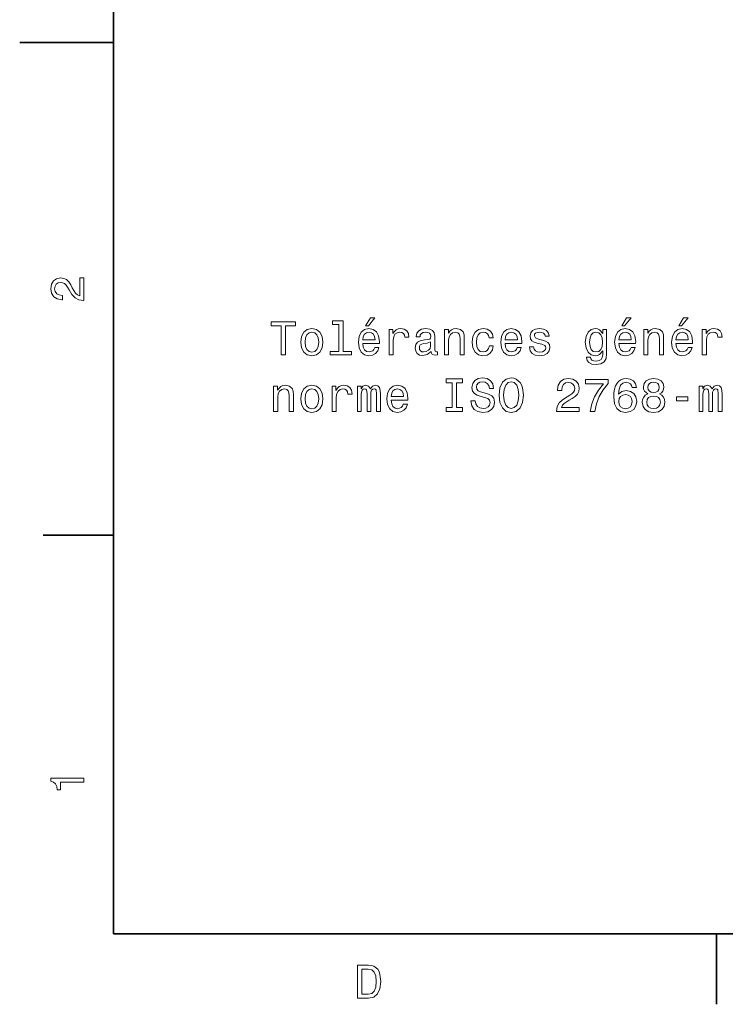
# Model space of a CAD drawing. Extents: x 0 to 297, y 0 to 210.
# Tile 1 of 9: x 0 to 75, y 2 to 107. Entities that reach past the tile are written whole.
import ezdxf

# ---------------------------------------------------------------- set-up
doc = ezdxf.new("R2010")
doc.units = 0

msp = doc.modelspace()

# ---------------------------------------------------------------- linework, layer by layer
at = {"color": 7, "lineweight": 35}
for p, q in [((10, 200), (10, 10)), ((10, 10), (287, 10))]:
    msp.add_line(p, q, dxfattribs=at)
at = {"color": 7, "lineweight": 35, "ltscale": 0.25}
msp.add_line((10, 105), (0, 105), dxfattribs=at)
at = {"color": 7, "lineweight": 35, "ltscale": 0.1875}
for p, q in [((10, 52.5), (2.5, 52.5)), ((74.300003, 10), (74.300003, 2.5))]:
    msp.add_line(p, q, dxfattribs=at)
at = {"color": 7, "lineweight": 13}
for points in [[(6.833213, 77.519447), (6.833213, 79.925072), (6.399496, 79.925072), (6.399496, 78.023773), (6.162464, 78.129684), (5.965778, 78.311241), (5.607709, 78.871033), (5.456412, 79.168587), (5.239553, 79.501442), (4.987392, 79.738472), (4.689842, 79.874641), (4.351945, 79.925072), (3.928314, 79.839333), (3.595461, 79.602303), (3.383646, 79.239189), (3.307997, 78.770172), (3.393732, 78.286018), (3.630764, 77.91787), (4.009006, 77.680832), (4.508286, 77.600143), (4.578891, 77.600143), (4.578891, 78.059074), (4.538545, 78.059074), (4.195605, 78.104462), (3.943444, 78.240631), (3.782061, 78.457489), (3.726585, 78.744957), (3.777017, 79.03746), (3.903098, 79.254318), (4.099784, 79.395531), (4.346902, 79.445961), (4.578891, 79.41066), (4.775577, 79.314842), (4.947046, 79.153458), (5.098343, 78.931557), (5.259727, 78.634003), (5.572406, 78.139771), (5.90526, 77.791786), (6.308718, 77.585014), (6.818084, 77.519447)], [(36.883842, 74.799522), (37.181393, 74.799522), (37.882401, 75.656868), (37.388165, 75.656868)], [(64.208046, 74.799522), (64.5056, 74.799522), (65.206604, 75.656868), (64.712372, 75.656868)], [(70.28009, 74.799522), (70.577637, 74.799522), (71.278648, 75.656868), (70.784409, 75.656868)], [(27.891766, 71.723152), (28.355743, 71.723152), (28.355743, 74.799522), (29.414822, 74.799522), (29.414822, 75.223152), (26.827646, 75.223152), (26.827646, 74.799522), (27.891766, 74.799522)], [(29.984707, 73.074738), (30.065397, 72.459465), (30.297386, 72.005569), (30.665543, 71.723152), (31.159779, 71.627335), (31.648972, 71.723152), (32.017128, 72.000526), (32.249115, 72.454422), (32.33485, 73.074738), (32.249115, 73.69001), (32.017128, 74.148941), (31.648972, 74.426323), (31.159779, 74.527184), (30.665543, 74.426323), (30.297386, 74.143898), (30.065397, 73.69001)], [(34.034416, 74.970993), (34.034416, 72.096352), (33.121593, 72.096352), (33.121593, 71.723152), (35.386002, 71.723152), (35.386002, 72.096352), (34.478222, 72.096352), (34.478222, 75.344193), (33.338451, 75.344193), (33.338451, 74.970993)], [(36.576202, 72.948654), (38.351421, 72.948654), (38.356464, 73.155426), (38.275772, 73.735397), (38.053871, 74.169121), (37.700844, 74.431366), (37.231823, 74.527184), (36.772892, 74.426323), (36.419865, 74.143898), (36.192921, 73.684967), (36.112228, 73.079781), (36.187878, 72.459465), (36.414822, 72.005569), (36.762802, 71.723152), (37.216694, 71.627335), (37.610065, 71.692894), (37.932831, 71.864365), (38.169865, 72.136696), (38.30603, 72.499809), (37.867271, 72.499809), (37.776493, 72.29808), (37.64537, 72.146782), (37.272171, 72.025749), (36.984707, 72.081223), (36.767845, 72.257736), (36.626637, 72.545197), (36.576202, 72.933525)], [(39.390327, 71.723152), (39.834129, 71.723152), (39.834129, 73.271423), (39.879517, 73.644623), (40.015686, 73.911911), (40.237587, 74.073296), (40.535137, 74.128769), (40.757042, 74.093468), (40.923466, 73.992607), (41.02433, 73.821136), (41.059635, 73.589149), (41.508484, 73.589149), (41.447964, 73.99765), (41.281536, 74.290154), (41.004158, 74.466667), (40.625916, 74.527184), (40.368713, 74.486839), (40.146809, 74.385979), (39.950123, 74.214508), (39.793785, 73.982521), (39.793785, 74.431366), (39.390327, 74.431366)], [(43.868713, 72.07618), (43.868713, 72.06105), (43.893929, 71.88958), (43.969574, 71.768539), (44.2873, 71.672722), (44.534416, 71.713066), (44.534416, 72.056007), (44.428513, 72.040878), (44.2873, 72.106438), (44.262085, 72.308167), (44.262085, 73.710182), (44.201565, 74.068253), (44.025055, 74.320412), (43.717415, 74.47171), (43.283699, 74.527184), (42.860069, 74.466667), (42.547386, 74.295197), (42.3507, 74.027908), (42.285141, 73.674881), (42.285141, 73.644623), (42.683556, 73.644623), (42.718857, 73.856438), (42.829807, 74.007736), (43.011364, 74.098511), (43.26857, 74.133812), (43.515686, 74.108597), (43.6922, 74.032951), (43.798107, 73.901825), (43.833412, 73.720268), (43.813236, 73.508453), (43.732544, 73.40255), (43.530815, 73.352112), (43.152573, 73.311768), (42.718857, 73.220993), (42.411221, 73.059608), (42.229664, 72.807449), (42.174187, 72.43425), (42.224621, 72.101395), (42.380959, 71.854279), (42.633121, 71.697937), (42.981102, 71.642464), (43.450127, 71.748367)], [(45.295944, 71.723152), (45.73975, 71.723152), (45.73975, 73.286552), (45.785141, 73.644623), (45.931393, 73.906868), (46.158337, 74.068253), (46.46093, 74.128769), (46.703007, 74.078339), (46.854301, 73.942169), (46.929951, 73.715225), (46.95517, 73.412636), (46.95517, 71.723152), (47.398972, 71.723152), (47.398972, 73.50341), (47.378799, 73.861481), (47.288021, 74.159035), (46.990471, 74.431366), (46.526493, 74.527184), (46.269287, 74.491882), (46.052429, 74.396065), (45.865829, 74.23468), (45.719574, 74.017822), (45.719574, 74.431366), (45.295944, 74.431366)], [(50.056755, 73.533669), (50.495514, 73.533669), (50.404736, 73.937126), (50.187878, 74.254852), (49.849983, 74.451538), (49.411221, 74.527184), (48.927071, 74.426323), (48.558914, 74.143898), (48.326927, 73.684967), (48.246235, 73.069695), (48.321884, 72.459465), (48.548828, 72.005569), (48.906898, 71.723152), (49.396091, 71.627335), (49.829811, 71.70298), (50.167706, 71.914795), (50.399693, 72.24765), (50.500557, 72.691452), (50.076927, 72.691452), (50.001278, 72.409035), (49.860069, 72.197212), (49.65834, 72.066093), (49.411221, 72.025749), (49.103584, 72.091309), (48.881683, 72.293037), (48.745514, 72.62085), (48.700127, 73.084824), (48.745514, 73.538712), (48.886726, 73.866524), (49.11367, 74.068253), (49.411221, 74.138855), (49.67347, 74.093468), (49.870155, 73.977478), (50.001278, 73.785835)], [(51.756321, 72.948654), (53.531536, 72.948654), (53.536579, 73.155426), (53.455887, 73.735397), (53.233986, 74.169121), (52.880959, 74.431366), (52.411942, 74.527184), (51.953007, 74.426323), (51.599983, 74.143898), (51.373035, 73.684967), (51.292343, 73.079781), (51.367992, 72.459465), (51.594936, 72.005569), (51.942921, 71.723152), (52.396812, 71.627335), (52.790184, 71.692894), (53.112949, 71.864365), (53.349983, 72.136696), (53.486145, 72.499809), (53.047386, 72.499809), (52.956608, 72.29808), (52.825485, 72.146782), (52.452286, 72.025749), (52.164822, 72.081223), (51.947964, 72.257736), (51.806755, 72.545197), (51.756321, 72.933525)], [(55.730385, 73.301682), (55.301708, 73.40255), (54.983986, 73.518539), (54.878078, 73.755569), (54.908337, 73.921997), (55.014244, 74.043037), (55.185715, 74.118683), (55.432831, 74.148941), (55.669865, 74.118683), (55.856464, 74.027908), (55.977501, 73.891739), (56.027931, 73.710182), (56.461651, 73.710182), (56.461651, 73.720268), (56.386002, 74.04808), (56.17923, 74.305283), (55.856464, 74.466667), (55.432831, 74.527184), (55.004158, 74.466667), (54.691479, 74.30024), (54.494793, 74.053123), (54.434273, 73.74044), (54.47966, 73.437851), (54.620872, 73.226036), (54.852859, 73.074738), (55.190758, 72.968826), (55.684994, 72.847794), (55.987587, 72.72171), (56.068279, 72.62085), (56.098541, 72.469551), (56.05315, 72.282951), (55.932114, 72.141739), (55.735428, 72.050964), (55.473179, 72.020706), (55.195801, 72.050964), (54.994072, 72.156868), (54.857903, 72.328339), (54.802429, 72.565369), (54.373756, 72.565369), (54.444359, 72.161911), (54.651131, 71.869408), (54.978943, 71.692894), (55.432831, 71.627335), (55.906898, 71.692894), (56.254879, 71.869408), (56.466694, 72.151825), (56.542343, 72.519981), (56.48687, 72.837708), (56.330528, 73.054565), (56.073322, 73.195778)], [(62.584129, 71.844193), (62.584129, 74.431366), (62.160496, 74.431366), (62.160496, 73.992607), (61.812515, 74.391022), (61.600697, 74.491882), (61.363667, 74.527184), (60.934994, 74.426323), (60.602139, 74.143898), (60.385281, 73.69001), (60.309631, 73.079781), (60.385281, 72.464508), (60.602139, 72.010612), (60.934994, 71.723152), (61.363667, 71.627335), (61.60574, 71.662636), (61.807472, 71.75341), (62.160496, 72.136696), (62.160496, 71.75341), (62.120152, 71.450821), (62.009201, 71.233955), (61.797382, 71.10788), (61.47966, 71.062492), (61.202282, 71.092751), (61.005596, 71.168396), (60.889603, 71.299522), (60.854301, 71.476036), (60.425625, 71.476036), (60.425625, 71.455864), (60.491188, 71.133095), (60.692917, 70.891022), (61.015682, 70.73468), (61.454445, 70.679207), (61.978939, 70.754852), (62.326923, 70.966667), (62.523609, 71.334824)], [(63.90041, 72.948654), (65.675629, 72.948654), (65.680664, 73.155426), (65.599976, 73.735397), (65.378075, 74.169121), (65.025047, 74.431366), (64.55603, 74.527184), (64.097092, 74.426323), (63.744068, 74.143898), (63.517124, 73.684967), (63.436432, 73.079781), (63.512081, 72.459465), (63.739025, 72.005569), (64.087006, 71.723152), (64.540894, 71.627335), (64.934273, 71.692894), (65.257034, 71.864365), (65.494064, 72.136696), (65.630234, 72.499809), (65.191475, 72.499809), (65.100693, 72.29808), (64.969574, 72.146782), (64.596375, 72.025749), (64.308914, 72.081223), (64.092056, 72.257736), (63.95084, 72.545197), (63.90041, 72.933525)], [(66.548103, 71.723152), (66.991905, 71.723152), (66.991905, 73.286552), (67.037292, 73.644623), (67.183548, 73.906868), (67.410492, 74.068253), (67.713089, 74.128769), (67.955162, 74.078339), (68.106461, 73.942169), (68.182114, 73.715225), (68.207321, 73.412636), (68.207321, 71.723152), (68.651131, 71.723152), (68.651131, 73.50341), (68.630951, 73.861481), (68.540176, 74.159035), (68.24263, 74.431366), (67.778656, 74.527184), (67.521446, 74.491882), (67.304588, 74.396065), (67.117989, 74.23468), (66.971733, 74.017822), (66.971733, 74.431366), (66.548103, 74.431366)], [(69.972458, 72.948654), (71.747665, 72.948654), (71.752716, 73.155426), (71.67202, 73.735397), (71.450119, 74.169121), (71.097092, 74.431366), (70.628075, 74.527184), (70.169144, 74.426323), (69.816116, 74.143898), (69.589172, 73.684967), (69.508476, 73.079781), (69.584122, 72.459465), (69.811066, 72.005569), (70.159058, 71.723152), (70.612946, 71.627335), (71.006317, 71.692894), (71.329086, 71.864365), (71.566116, 72.136696), (71.702286, 72.499809), (71.263519, 72.499809), (71.172745, 72.29808), (71.041618, 72.146782), (70.668419, 72.025749), (70.380951, 72.081223), (70.164093, 72.257736), (70.022888, 72.545197), (69.972458, 72.933525)], [(72.786575, 71.723152), (73.230377, 71.723152), (73.230377, 73.271423), (73.275772, 73.644623), (73.411934, 73.911911), (73.633835, 74.073296), (73.931381, 74.128769), (74.15329, 74.093468), (74.319717, 73.992607), (74.420578, 73.821136), (74.455887, 73.589149), (74.904724, 73.589149), (74.844208, 73.99765), (74.67778, 74.290154), (74.400406, 74.466667), (74.022163, 74.527184), (73.764961, 74.486839), (73.54306, 74.385979), (73.346375, 74.214508), (73.190033, 73.982521), (73.190033, 74.431366), (72.786575, 74.431366)], [(30.438597, 73.079781), (30.483986, 73.533669), (30.625196, 73.861481), (30.852142, 74.06321), (31.159779, 74.133812), (31.462372, 74.06321), (31.689318, 73.866524), (31.830528, 73.533669), (31.880959, 73.079781), (31.830528, 72.62085), (31.689318, 72.287994), (31.462372, 72.086266), (31.159779, 72.020706), (30.852142, 72.086266), (30.625196, 72.287994), (30.483986, 72.62085)], [(36.576202, 73.321854), (36.63168, 73.669838), (36.767845, 73.92704), (36.974621, 74.083382), (37.246956, 74.138855), (37.514244, 74.083382), (37.721016, 73.92704), (37.847099, 73.669838), (37.892487, 73.321854)], [(51.756321, 73.321854), (51.811798, 73.669838), (51.947964, 73.92704), (52.154736, 74.083382), (52.427071, 74.138855), (52.694359, 74.083382), (52.901131, 73.92704), (53.027214, 73.669838), (53.072601, 73.321854)], [(60.768566, 73.079781), (60.813953, 73.528625), (60.950123, 73.861481), (61.161938, 74.058167), (61.444359, 74.128769), (61.741909, 74.058167), (61.96381, 73.861481), (62.099979, 73.528625), (62.15041, 73.079781), (62.099979, 72.62085), (61.96381, 72.293037), (61.741909, 72.091309), (61.444359, 72.025749), (61.161938, 72.091309), (60.950123, 72.293037), (60.813953, 72.625893)], [(63.90041, 73.321854), (63.955883, 73.669838), (64.092056, 73.92704), (64.298828, 74.083382), (64.571159, 74.138855), (64.838455, 74.083382), (65.045227, 73.92704), (65.171303, 73.669838), (65.21669, 73.321854)], [(69.972458, 73.321854), (70.027924, 73.669838), (70.164093, 73.92704), (70.370865, 74.083382), (70.643204, 74.138855), (70.910492, 74.083382), (71.117264, 73.92704), (71.243347, 73.669838), (71.288734, 73.321854)], [(43.818279, 72.67128), (43.757759, 72.409035), (43.596378, 72.207298), (43.354301, 72.07618), (43.056755, 72.030792), (42.865112, 72.056007), (42.728943, 72.136696), (42.643208, 72.277908), (42.617992, 72.474594), (42.638165, 72.651108), (42.718857, 72.777184), (43.041622, 72.918396), (43.450127, 72.978912), (43.818279, 73.099953)], [(48.579086, 66.831223), (48.120155, 66.831223), (48.221016, 66.296638), (48.473183, 65.903267), (48.861511, 65.666237), (49.386002, 65.580505), (49.905457, 65.661194), (50.293785, 65.883095), (50.540901, 66.231079), (50.631683, 66.69001), (50.556034, 67.103554), (50.344215, 67.37085), (50.001278, 67.547363), (49.542343, 67.678482), (49.148972, 67.774307), (48.891769, 67.885254), (48.745514, 68.046638), (48.700127, 68.298798), (48.745514, 68.525749), (48.87664, 68.69722), (49.078369, 68.81321), (49.355743, 68.853554), (49.638168, 68.803123), (49.860069, 68.666954), (50.006321, 68.44001), (50.076927, 68.132378), (50.535858, 68.132378), (50.535858, 68.142464), (50.45517, 68.616524), (50.21814, 68.969551), (49.84494, 69.191452), (49.340614, 69.267097), (48.886726, 69.191452), (48.533699, 68.979637), (48.306755, 68.651825), (48.226063, 68.228195), (48.291626, 67.849953), (48.483269, 67.592751), (48.785858, 67.42128), (49.199406, 67.290154), (49.607906, 67.174164), (49.915543, 67.06321), (50.102142, 66.901825), (50.167706, 66.63958), (50.107185, 66.372292), (49.950844, 66.170563), (49.713814, 66.044479), (49.406178, 66.004135), (49.06324, 66.059608), (48.800987, 66.220993), (48.634563, 66.483238)], [(51.115829, 67.426323), (51.206608, 66.63958), (51.468857, 66.059608), (51.877357, 65.701538), (52.411942, 65.580505), (52.941479, 65.701538), (53.355026, 66.059608), (53.612228, 66.63958), (53.70805, 67.426323), (53.612228, 68.208023), (53.501278, 68.525749), (53.355026, 68.787994), (52.941479, 69.146065), (52.689316, 69.236839), (52.411942, 69.272141), (51.872314, 69.146065), (51.463814, 68.793037), (51.206608, 68.213066)], [(27.079807, 65.676323), (27.523611, 65.676323), (27.523611, 67.239723), (27.569, 67.597794), (27.715254, 67.860039), (27.9422, 68.021423), (28.244793, 68.08194), (28.486868, 68.031509), (28.638165, 67.89534), (28.713812, 67.668396), (28.739029, 67.365807), (28.739029, 65.676323), (29.182833, 65.676323), (29.182833, 67.456581), (29.162661, 67.814651), (29.071882, 68.112206), (28.774332, 68.384537), (28.310354, 68.480354), (28.05315, 68.445053), (27.83629, 68.349236), (27.649693, 68.187851), (27.503437, 67.970993), (27.503437, 68.384537), (27.079807, 68.384537)], [(29.984707, 67.027908), (30.065397, 66.412636), (30.297386, 65.95874), (30.665543, 65.676323), (31.159779, 65.580505), (31.648972, 65.676323), (32.017128, 65.953697), (32.249115, 66.407593), (32.33485, 67.027908), (32.249115, 67.643181), (32.017128, 68.102112), (31.648972, 68.379494), (31.159779, 68.480354), (30.665543, 68.379494), (30.297386, 68.097069), (30.065397, 67.643181)], [(33.318279, 65.676323), (33.762085, 65.676323), (33.762085, 67.224594), (33.807472, 67.597794), (33.943642, 67.865082), (34.165543, 68.026466), (34.463093, 68.08194), (34.684994, 68.046638), (34.851421, 67.945778), (34.952286, 67.774307), (34.987587, 67.54232), (35.436436, 67.54232), (35.375916, 67.950821), (35.209488, 68.243324), (34.932114, 68.419838), (34.553871, 68.480354), (34.296665, 68.44001), (34.074764, 68.339149), (33.878078, 68.167679), (33.721737, 67.935692), (33.721737, 68.384537), (33.318279, 68.384537)], [(36.011364, 65.676323), (36.419865, 65.676323), (36.419865, 67.486839), (36.44508, 67.759178), (36.520729, 67.955864), (36.636723, 68.071854), (36.788021, 68.117249), (36.909058, 68.076897), (36.98975, 67.976036), (37.030094, 67.804565), (37.045227, 67.577621), (37.045227, 65.676323), (37.428513, 65.676323), (37.428513, 67.486839), (37.453728, 67.754135), (37.529373, 67.950821), (37.650414, 68.071854), (37.801708, 68.117249), (37.922745, 68.076897), (38.003437, 67.976036), (38.053871, 67.577621), (38.053871, 65.676323), (38.462372, 65.676323), (38.462372, 67.547363), (38.437157, 67.935692), (38.356464, 68.233238), (38.19508, 68.414795), (37.932831, 68.480354), (37.625198, 68.379494), (37.388165, 68.086983), (37.201565, 68.374451), (36.888885, 68.480354), (36.601421, 68.379494), (36.404736, 68.097069), (36.404736, 68.384537), (36.011364, 68.384537)], [(39.612228, 66.901825), (41.387444, 66.901825), (41.392487, 67.108597), (41.311794, 67.688568), (41.089893, 68.122292), (40.73687, 68.384537), (40.267845, 68.480354), (39.808914, 68.379494), (39.455887, 68.097069), (39.228943, 67.638138), (39.148251, 67.032951), (39.2239, 66.412636), (39.450844, 65.95874), (39.798828, 65.676323), (40.252716, 65.580505), (40.646088, 65.646065), (40.968857, 65.817535), (41.205887, 66.089867), (41.342056, 66.45298), (40.903294, 66.45298), (40.812515, 66.251251), (40.681393, 66.099953), (40.308193, 65.97892), (40.020729, 66.034393), (39.803871, 66.210907), (39.662659, 66.498367), (39.612228, 66.886696)], [(46.107903, 66.099953), (45.462372, 66.099953), (45.462372, 65.676323), (47.217415, 65.676323), (47.217415, 66.099953), (46.571884, 66.099953), (46.571884, 68.752693), (47.217415, 68.752693), (47.217415, 69.176323), (45.462372, 69.176323), (45.462372, 68.752693), (46.107903, 68.752693)], [(51.599983, 67.426323), (51.655457, 68.036552), (51.821884, 68.485397), (52.079086, 68.757736), (52.411942, 68.853554), (52.73975, 68.757736), (52.996956, 68.480354), (53.163383, 68.031509), (53.2239, 67.426323), (53.163383, 66.816093), (52.996956, 66.367249), (52.73975, 66.09491), (52.411942, 66.004135), (52.079086, 66.09491), (51.821884, 66.367249), (51.655457, 66.81105)], [(57.253437, 65.676323), (59.659058, 65.676323), (59.659058, 66.110039), (57.757759, 66.110039), (57.863667, 66.347069), (58.045223, 66.543755), (58.605022, 66.901825), (58.902573, 67.053123), (59.235424, 67.269981), (59.472458, 67.522141), (59.608624, 67.819695), (59.659058, 68.157593), (59.573322, 68.581223), (59.336288, 68.914078), (58.973179, 69.125893), (58.504158, 69.201538), (58.020008, 69.115807), (57.651852, 68.878769), (57.414818, 68.500534), (57.334129, 68.001251), (57.334129, 67.930649), (57.79306, 67.930649), (57.79306, 67.970993), (57.838451, 68.313934), (57.974617, 68.566093), (58.191475, 68.727478), (58.478943, 68.782951), (58.77145, 68.732521), (58.988308, 68.606438), (59.129517, 68.409752), (59.179951, 68.162636), (59.144646, 67.930649), (59.048824, 67.733963), (58.887444, 67.562492), (58.665539, 67.411194), (58.367989, 67.249809), (57.873756, 66.937126), (57.525772, 66.604279), (57.319, 66.200821), (57.253437, 65.691452)], [(60.818996, 65.676323), (61.328365, 65.676323), (61.494789, 66.508453), (61.787296, 67.28511), (62.200844, 68.006294), (62.740467, 68.682083), (62.740467, 69.100677), (60.33989, 69.100677), (60.33989, 68.641739), (62.256317, 68.641739), (61.701561, 67.960907), (61.282974, 67.249809), (60.990467, 66.493324)], [(65.766403, 68.233238), (65.670578, 68.641739), (65.448685, 68.944336), (65.105743, 69.135979), (64.661942, 69.201538), (64.364388, 69.166237), (64.107178, 69.070412), (63.880238, 68.914078), (63.688595, 68.692169), (63.537296, 68.414795), (63.426346, 68.076897), (63.35574, 67.678482), (63.335567, 67.229637), (63.41626, 66.513496), (63.663376, 65.994049), (64.061798, 65.681366), (64.606461, 65.575455), (65.095657, 65.666237), (65.468857, 65.903267), (65.710922, 66.276466), (65.796661, 66.750534), (65.710922, 67.229637), (65.478943, 67.597794), (65.120865, 67.829781), (64.677063, 67.910477), (64.19796, 67.809608), (63.83989, 67.522141), (63.915539, 68.076897), (64.07692, 68.475311), (64.324036, 68.712349), (64.666977, 68.793037), (64.919144, 68.752693), (65.110779, 68.646782), (65.236862, 68.470268), (65.302429, 68.233238)], [(66.96669, 67.562492), (66.709488, 67.42128), (66.532974, 67.224594), (66.422028, 66.977478), (66.386719, 66.679924), (66.467407, 66.231079), (66.699402, 65.883095), (67.077637, 65.661194), (67.592056, 65.575455), (68.101418, 65.661194), (68.47966, 65.883095), (68.711647, 66.231079), (68.797379, 66.679924), (68.757034, 66.977478), (68.651131, 67.224594), (68.469574, 67.42128), (68.217407, 67.562492), (68.419144, 67.683525), (68.560349, 67.849953), (68.646088, 68.051682), (68.676346, 68.298798), (68.595657, 68.656868), (68.383835, 68.944336), (68.040894, 69.130936), (67.592056, 69.201538), (67.138161, 69.130936), (66.795219, 68.944336), (66.578362, 68.656868), (66.502716, 68.298798), (66.527931, 68.051682), (66.613663, 67.849953)], [(66.981819, 68.258453), (67.022171, 68.480354), (67.143204, 68.651825), (67.334846, 68.757736), (67.592056, 68.79808), (67.844208, 68.757736), (68.035858, 68.651825), (68.156891, 68.480354), (68.202286, 68.258453), (68.156891, 68.031509), (68.035858, 67.854996), (67.844208, 67.739006), (67.592056, 67.703697), (67.334846, 67.744049), (67.143204, 67.854996), (67.022171, 68.031509)], [(72.443634, 65.676323), (72.852135, 65.676323), (72.852135, 67.486839), (72.87735, 67.759178), (72.953003, 67.955864), (73.068993, 68.071854), (73.220291, 68.117249), (73.341324, 68.076897), (73.42202, 67.976036), (73.462372, 67.804565), (73.477493, 67.577621), (73.477493, 65.676323), (73.860779, 65.676323), (73.860779, 67.486839), (73.886002, 67.754135), (73.961647, 67.950821), (74.082687, 68.071854), (74.233978, 68.117249), (74.355019, 68.076897), (74.435715, 67.976036), (74.486145, 67.577621), (74.486145, 65.676323), (74.894638, 65.676323), (74.894638, 67.547363), (74.869431, 67.935692), (74.788734, 68.233238), (74.62735, 68.414795), (74.365105, 68.480354), (74.057465, 68.379494), (73.820435, 68.086983), (73.633835, 68.374451), (73.321152, 68.480354), (73.033691, 68.379494), (72.837006, 68.097069), (72.837006, 68.384537), (72.443634, 68.384537)], [(30.438597, 67.032951), (30.483986, 67.486839), (30.625196, 67.814651), (30.852142, 68.01638), (31.159779, 68.086983), (31.462372, 68.01638), (31.689318, 67.819695), (31.830528, 67.486839), (31.880959, 67.032951), (31.830528, 66.57402), (31.689318, 66.241165), (31.462372, 66.039436), (31.159779, 65.973877), (30.852142, 66.039436), (30.625196, 66.241165), (30.483986, 66.57402)], [(39.612228, 67.275024), (39.667702, 67.623009), (39.803871, 67.880211), (40.010643, 68.036552), (40.282978, 68.092026), (40.55027, 68.036552), (40.757042, 67.880211), (40.883121, 67.623009), (40.928513, 67.275024)], [(65.307465, 66.745483), (65.251999, 66.427765), (65.110779, 66.185692), (64.883835, 66.024307), (64.601418, 65.973877), (64.303864, 66.024307), (64.07692, 66.180649), (63.930668, 66.422722), (63.885281, 66.74044), (63.935711, 67.053123), (64.07692, 67.290154), (64.308914, 67.441452), (64.62159, 67.496925), (64.893921, 67.441452), (65.110779, 67.295197), (65.251999, 67.058167)], [(66.870865, 66.69001), (66.91626, 66.957306), (67.062515, 67.159035), (67.289459, 67.290154), (67.592056, 67.335548), (67.889603, 67.290154), (68.116547, 67.159035), (68.262802, 66.957306), (68.313232, 66.69001), (68.262802, 66.40255), (68.116547, 66.185692), (67.889603, 66.044479), (67.592056, 65.999092), (67.289459, 66.044479), (67.062515, 66.185692), (66.91626, 66.40255)], [(70.017838, 66.831223), (71.238304, 66.831223), (71.238304, 67.229637), (70.017838, 67.229637)], [(6.833213, 26.159222), (6.833213, 26.618156), (3.307997, 26.618156), (3.307997, 26.275217), (3.615634, 26.184439), (3.822406, 26.002882), (3.943444, 25.725506), (3.98379, 25.34222), (4.341859, 25.34222), (4.341859, 26.159222)], [(37.194958, 6.666787), (36.029972, 6.666787), (36.029972, 3.166787), (37.194958, 3.166787), (37.744667, 3.277738), (38.153168, 3.615634), (38.405331, 4.165346), (38.496109, 4.916787), (38.415417, 5.683357), (38.314552, 5.985951), (38.173344, 6.228026), (37.764839, 6.555836), (37.497551, 6.636527)], [(37.159653, 6.248199), (37.542938, 6.17255), (37.805187, 5.940562), (37.961525, 5.527017), (38.011959, 4.916787), (37.956482, 4.326729), (37.800144, 3.913184), (37.532852, 3.666066), (37.159653, 3.585375), (36.498989, 3.585375), (36.498989, 6.248199)]]:
    msp.add_lwpolyline(points, close=True, dxfattribs=at)

doc.saveas('drawing.dxf')
